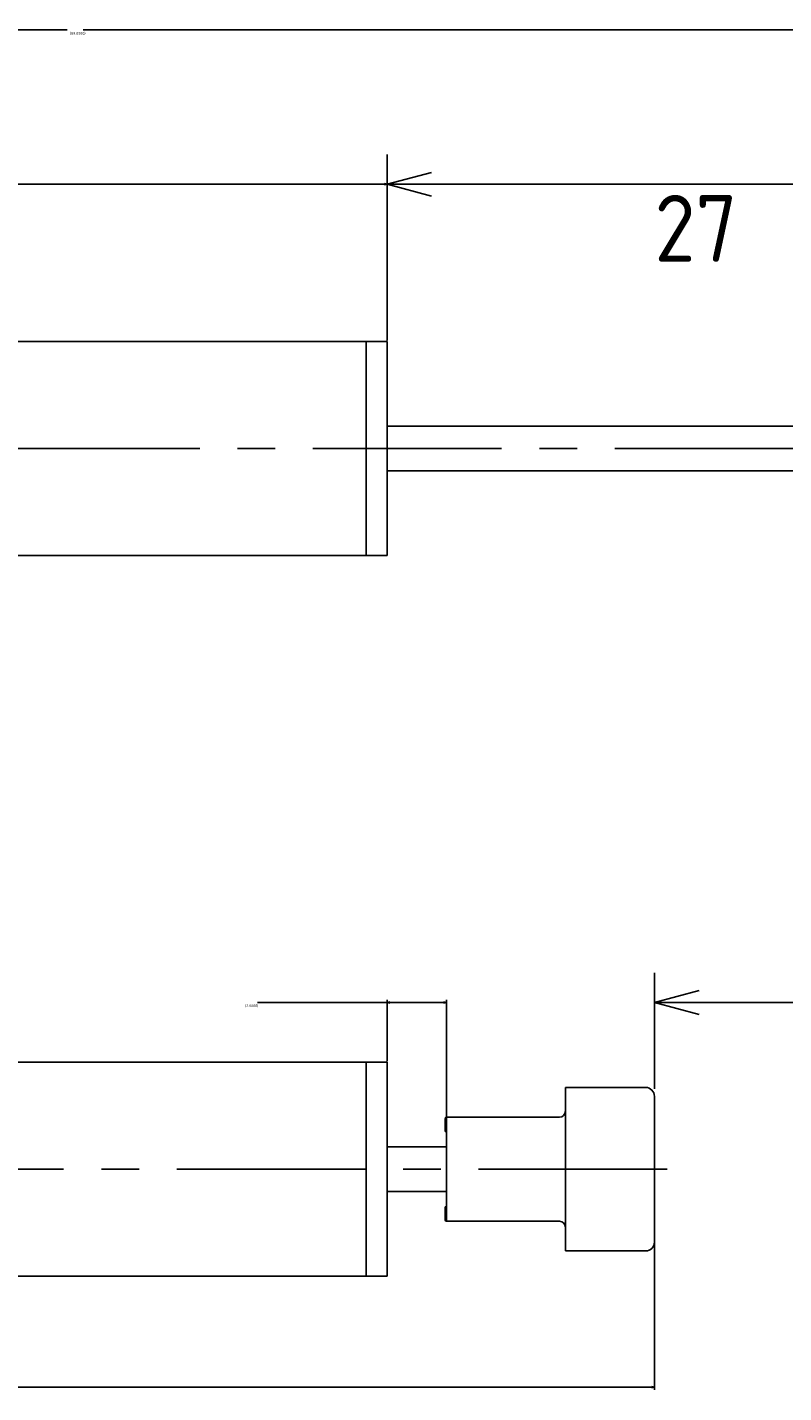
# Model space of a CAD drawing. Extents: x 89 to 196, y 168 to 214.
# Tile 4 of 7: x 143 to 168, y 168 to 214. Entities that reach past the tile are written whole.
import ezdxf

# ---------------------------------------------------------------- set-up
doc = ezdxf.new("R2010")
doc.units = 0
doc.header["$LTSCALE"] = 0.2
doc.linetypes.add('CENTER', pattern=[50.8, 31.75, -6.35, 6.35, -6.35])
doc.layers.get('0').update_dxf_attribs({"linetype": 'CONTINUOUS'})
doc.layers.get('DEFPOINTS').update_dxf_attribs({"linetype": 'CONTINUOUS'})
for name, color, linetype in [('18-0-CON', 3, 'CONTINUOUS'), ('18-2-CEN', 1, 'CENTER'), ('35-0-CON', 7, 'CONTINUOUS')]:
    doc.layers.add(name, color=color, linetype=linetype)
doc.styles.get("Standard").update_dxf_attribs({"font": 'isocp.shx', "bigfont": 'bigfont.shx'})
doc.dimstyles.get("Standard").update_dxf_attribs({"dimtxt": 0.18, "dimasz": 0.18, "dimexe": 0.18, "dimexo": 0.0625, "dimgap": 0.09, "dimtad": 0, "dimtih": 1, "dimtoh": 1, "dimzin": 0, "dimcen": 0.09, "dimazin": 3, "dimtfac": 1, "dimtofl": 0, "dimtmove": 0, "dimatfit": 3})

# ---------------------------------------------------------------- blocks, each defined once
blk = doc.blocks.new('_OPEN30')
at = {"color": 0, "linetype": 'BYBLOCK'}
for p, q in [((-1, 0.268), (0, 0)), ((0, 0), (-1, -0.268)), ((0, 0), (-1, 0))]:
    blk.add_line(p, q, dxfattribs=at)
blk = doc.blocks.new('*D190')
at = {"layer": '18-0-CON', "color": 0}
for p, q in [((155, 179.39), (155, 181.461)), ((157, 177.54), (157, 181.461)), ((155, 181.371), (150.639, 181.371)), ((156.91, 181.371), (155.09, 181.371))]:
    blk.add_line(p, q, dxfattribs=at)
at = {"layer": 'DEFPOINTS', "color": 0}
for p in [(157, 181.371), (155, 179.359), (157, 177.509)]:
    blk.add_point(p, dxfattribs=at)
at = {"layer": '18-0-CON', "color": 0, "xscale": 0.0899999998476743, "yscale": 0.0899999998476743, "zscale": 0.0899999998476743, "rotation": 180}
blk.add_blockref('_OPEN30', (155, 181.371), dxfattribs=at)
at = {"layer": '18-0-CON', "color": 0, "xscale": 0.0899999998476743, "yscale": 0.0899999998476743, "zscale": 0.0899999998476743}
blk.add_blockref('_OPEN30', (157, 181.371), dxfattribs=at)
at = {"layer": '18-0-CON', "color": 0}
blk.add_text('(2.0000)', height=0.09, dxfattribs=at).set_placement((150.221, 181.212))
blk = doc.blocks.new('*D192')
at = {"layer": '18-0-CON', "color": 0}
for p, q in [((100, 173.428), (100, 168.34)), ((164, 173.428), (164, 168.34)), ((100.09, 168.43), (131.726, 168.43)), ((163.91, 168.43), (132.274, 168.43))]:
    blk.add_line(p, q, dxfattribs=at)
at = {"layer": 'DEFPOINTS', "color": 0}
for p in [(100, 173.459), (164, 173.459), (164, 168.43)]:
    blk.add_point(p, dxfattribs=at)
at = {"layer": '18-0-CON', "color": 0, "xscale": 0.0899999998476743, "yscale": 0.0899999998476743, "zscale": 0.0899999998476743, "rotation": 180}
blk.add_blockref('_OPEN30', (100, 168.43), dxfattribs=at)
at = {"layer": '18-0-CON', "color": 0, "xscale": 0.0899999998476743, "yscale": 0.0899999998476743, "zscale": 0.0899999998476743}
blk.add_blockref('_OPEN30', (164, 168.43), dxfattribs=at)
at = {"layer": '18-0-CON', "color": 0}
blk.add_text('(64.0000)', height=0.09, dxfattribs=at).set_placement((131.82, 168.27))
blk = doc.blocks.new('*D195')
at = {"layer": '18-0-CON', "color": 0}
for p, q in [((100, 202.331), (100, 208.986)), ((155, 203.631), (155, 208.986)), ((100.09, 208.896), (127.266, 208.896)), ((154.91, 208.896), (127.734, 208.896))]:
    blk.add_line(p, q, dxfattribs=at)
at = {"layer": 'DEFPOINTS', "color": 0}
for p in [(100, 208.896), (155, 203.6), (100, 202.3)]:
    blk.add_point(p, dxfattribs=at)
at = {"layer": '18-0-CON', "color": 0, "xscale": 0.0899999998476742, "yscale": 0.0899999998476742, "zscale": 0.0899999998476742, "rotation": 180}
blk.add_blockref('_OPEN30', (100, 208.896), dxfattribs=at)
at = {"layer": '18-0-CON', "color": 0, "xscale": 0.0899999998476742, "yscale": 0.0899999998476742, "zscale": 0.0899999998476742}
blk.add_blockref('_OPEN30', (155, 208.896), dxfattribs=at)
at = {"layer": '18-0-CON', "color": 0}
blk.add_text('55.0000', height=0.09, dxfattribs=at).set_placement((127.32, 208.737))
blk = doc.blocks.new('*D196')
at = {"layer": '18-0-CON', "color": 0}
for p, q in [((100, 202.331), (100, 214.172)), ((100.09, 214.082), (144.23, 214.082)), ((188.91, 214.082), (144.77, 214.082)), ((189, 202.481), (189, 214.172))]:
    blk.add_line(p, q, dxfattribs=at)
at = {"layer": 'DEFPOINTS', "color": 0}
for p in [(100, 214.082), (100, 202.3), (189, 202.45)]:
    blk.add_point(p, dxfattribs=at)
at = {"layer": '18-0-CON', "color": 0, "xscale": 0.09, "yscale": 0.09, "zscale": 0.09, "rotation": 180}
blk.add_blockref('_OPEN30', (100, 214.082), dxfattribs=at)
at = {"layer": '18-0-CON', "color": 0, "xscale": 0.09, "yscale": 0.09, "zscale": 0.09}
blk.add_blockref('_OPEN30', (189, 214.082), dxfattribs=at)
at = {"layer": '18-0-CON', "color": 0}
blk.add_text('(89.0000)', height=0.09, dxfattribs=at).set_placement((144.32, 213.923))

msp = doc.modelspace()

# ---------------------------------------------------------------- linework, layer by layer
at = {"layer": '18-0-CON', "color": 161}
for p, q in [((155, 203.85), (155, 209.89109)), ((156.5, 208.89109), (180.5, 208.89109)), ((164, 178.45896), (164, 182.37104)), ((165.5, 181.37104), (187.5, 181.37104))]:
    msp.add_line(p, q, dxfattribs=at)
at = {"layer": '18-2-CEN'}
for p, q in [((189.33499, 200), (98.0016, 200)), ((164.43124, 175.75896), (98.05, 175.75896))]:
    msp.add_line(p, q, dxfattribs=at)
at = {"layer": '35-0-CON'}
for p, q in [((154.3, 203.6), (101.3, 203.6)), ((154.3, 203.6), (154.3, 203.3)), ((154.3, 200), (154.3, 203.6)), ((154.3, 203.6), (155, 203.6)), ((155, 200), (155, 203.6)), ((155, 200.75), (182, 200.75)), ((154.3, 200), (154.3, 196.4)), ((155, 196.4), (155, 200)), ((155, 199.25), (182, 199.25)), ((154.3, 196.7), (154.3, 196.4)), ((101.3, 196.4), (154.3, 196.4)), ((154.3, 196.4), (155, 196.4)), ((154.3, 179.35896), (101.3, 179.35896)), ((154.3, 179.35896), (154.3, 179.05896)), ((154.3, 175.75896), (154.3, 179.35896)), ((154.3, 179.35896), (155, 179.35896)), ((155, 175.75896), (155, 179.35896)), ((161, 178.50896), (163.7, 178.50896)), ((161, 178.50896), (161, 173.00896)), ((164, 178.20896), (164, 173.30896)), ((156.95, 177.45896), (156.95, 177.05896)), ((157, 177.50896), (157, 174.00896)), ((157, 177.50896), (160.8, 177.50896)), ((157, 177.50896), (157, 177.50896)), ((157, 177.00896), (157, 177.00896)), ((155, 176.50896), (157, 176.50896)), ((154.3, 175.75896), (154.3, 172.15896)), ((155, 172.15896), (155, 175.75896)), ((155, 175.00896), (157, 175.00896)), ((156.95, 174.05896), (156.95, 174.45896)), ((157, 174.50896), (157, 174.50896)), ((157, 174.00896), (160.8, 174.00896)), ((157, 174.00896), (157, 174.00896)), ((163.7, 173.00896), (161, 173.00896)), ((154.3, 172.45896), (154.3, 172.15896)), ((101.3, 172.15896), (154.3, 172.15896)), ((154.3, 172.15896), (155, 172.15896))]:
    msp.add_line(p, q, dxfattribs=at)
for centre, radius, start, end in [((163.7, 178.20896), 0.3, 0, 90), ((157, 177.45896), 0.05, 90, 180), ((160.8, 177.70896), 0.2, 270, 0), ((157, 177.05896), 0.05, 180, 270), ((157, 174.45896), 0.05, 90, 180), ((157, 174.05896), 0.05, 180, 270), ((160.8, 173.80896), 0.2, 0, 90), ((163.7, 173.30896), 0.3, 270, 0)]:
    msp.add_arc(centre, radius, start, end, dxfattribs=at)

# ---------------------------------------------------------------- block references
at = {"layer": '18-0-CON', "color": 161, "rotation": 180}
for p, xscale, yscale, zscale in [((155, 208.89109), 1.499999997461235, 1.499999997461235, 1.499999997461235), ((164, 181.37104), 1.499999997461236, 1.499999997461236, 1.499999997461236)]:
    msp.add_blockref('_OPEN30', p, dxfattribs=dict(at, xscale=xscale, yscale=yscale, zscale=zscale))

# ---------------------------------------------------------------- texts
at = {"layer": '18-0-CON', "color": 161}
msp.add_text('27', height=2.25, dxfattribs=at).set_placement((164, 206.284))

# ---------------------------------------------------------------- dimensions: what is measured, and where the dimension line sits
at = {"layer": '18-0-CON'}
for base, p1, override, picture, middle in [((100, 214.08184), (189, 202.45), {"dimscale": 0.5, "dimdec": 4, "dimpost": '(<>)', "dimblk": 'OPEN30', "dimtdec": 4, "dimtmove": 0, "dimtzin": 0}, '*D196', (144.5, 214.08184)), ((100, 208.89583), (155, 203.6), {"dimscale": 0.5, "dimdec": 4, "dimblk": 'OPEN30', "dimtdec": 4, "dimtmove": 0, "dimtzin": 0}, '*D195', (127.5, 208.89583))]:
    dim = msp.add_linear_dim(base=base, p1=p1, p2=(100, 202.3), dimstyle='Standard', override=override, dxfattribs=at)
    dim.commit()
    dim.dimension.update_dxf_attribs({"geometry": picture, "text_midpoint": middle})
for base, p1, p2, picture, middle in [((157, 181.37104), (155, 179.35896), (157, 177.50896), '*D190', (150.40089, 181.37104)), ((164, 168.42967), (100, 173.45896), (164, 173.45896), '*D192', (132, 168.42967))]:
    dim = msp.add_linear_dim(base=base, p1=p1, p2=p2, dimstyle='Standard', override={"dimscale": 0.5, "dimdec": 4, "dimpost": '(<>)', "dimblk": 'OPEN30', "dimtdec": 4, "dimtmove": 0, "dimtzin": 0}, dxfattribs=at)
    dim.commit()
    dim.dimension.update_dxf_attribs({"geometry": picture, "text_midpoint": middle, "dimtype": 128})

doc.saveas('drawing.dxf')
